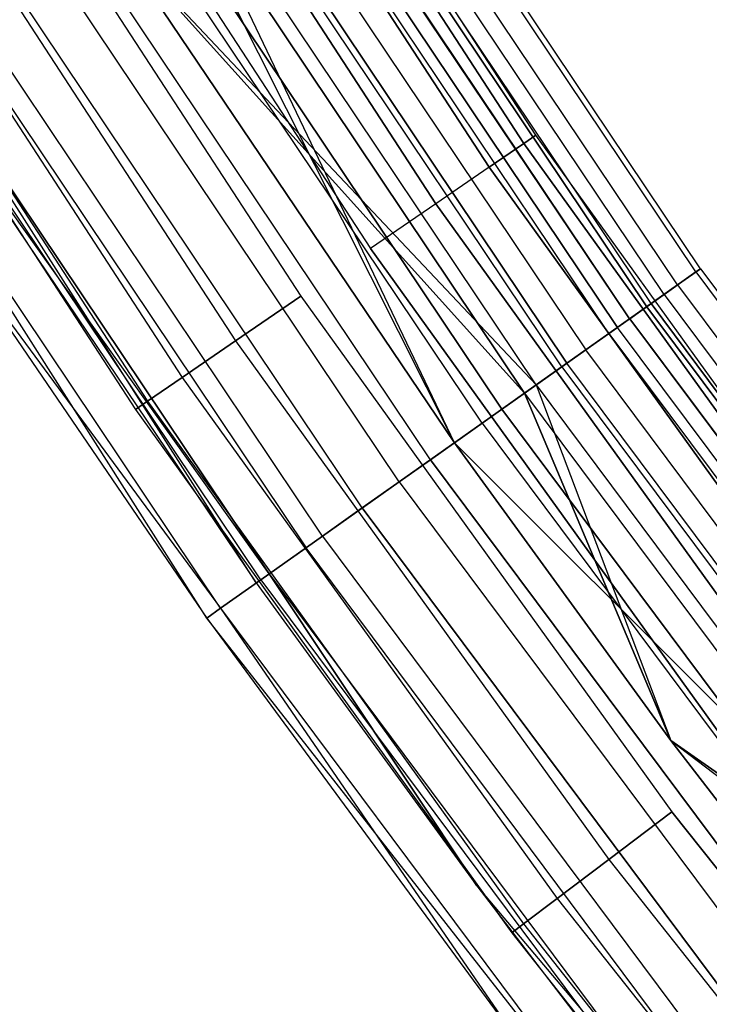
# Model space of a CAD drawing. Extents: x -176 to 176, y -176 to 176.
# Tile 35 of 208: x -96 to -90, y -70 to -62. Entities that reach past the tile are written whole.
import ezdxf

# ---------------------------------------------------------------- set-up
doc = ezdxf.new("R2010")
doc.units = 0
doc.header["$LTSCALE"] = 25.4
doc.layers.get('0').update_dxf_attribs({"linetype": 'CONTINUOUS'})

# ---------------------------------------------------------------- blocks, each defined once
blk = doc.blocks.new('BIURKOWA_B_STL')
at = {"color": 0}
for p, q in [((-94.4766, -58.4975, 198.816), (-91.6742, -62.7983, 198.816)), ((-91.6742, -62.7983, 200.184), (-94.4766, -58.4975, 200.184)), ((-91.6742, -62.7983, 200.184), (-94.4766, -58.4975, 200.184)), ((-94.4766, -58.4975, 198.816), (-91.6742, -62.7983, 198.816)), ((-94.4766, -58.4975, 1.816), (-91.6742, -62.7983, 1.816)), ((-91.6742, -62.7983, 3.184), (-94.4766, -58.4975, 3.184)), ((-91.6742, -62.7983, 3.184), (-94.4766, -58.4975, 3.184)), ((-94.4766, -58.4975, 1.816), (-91.6742, -62.7983, 1.816)), ((-91.5747, -62.7301, 199.5), (-94.3741, -58.434, 199.5)), ((-91.5747, -62.7301, 199.5), (-94.3741, -58.434, 199.5)), ((-91.5747, -62.7301, 2.5), (-94.3741, -58.434, 2.5)), ((-91.5747, -62.7301, 2.5), (-94.3741, -58.434, 2.5)), ((-94.7719, -58.6803, 198.2144), (-91.9607, -62.9946, 198.2144)), ((-94.7719, -58.6803, 198.2144), (-91.9607, -62.9946, 198.2144)), ((-91.9607, -62.9946, 200.7856), (-94.7719, -58.6803, 200.7856)), ((-91.9607, -62.9946, 200.7856), (-94.7719, -58.6803, 200.7856)), ((-94.7719, -58.6803, 1.2144), (-91.9607, -62.9946, 1.2144)), ((-94.7719, -58.6803, 1.2144), (-91.9607, -62.9946, 1.2144)), ((-91.9607, -62.9946, 3.7856), (-94.7719, -58.6803, 3.7856)), ((-91.9607, -62.9946, 3.7856), (-94.7719, -58.6803, 3.7856)), ((-92.3997, -63.2953, 201.2321), (-95.2243, -58.9604, 201.2321)), ((-95.2243, -58.9604, 197.7679), (-92.3997, -63.2953, 197.7679)), ((-95.2243, -58.9604, 197.7679), (-92.3997, -63.2953, 197.7679)), ((-92.3997, -63.2953, 201.2321), (-95.2243, -58.9604, 201.2321)), ((-92.3997, -63.2953, 4.2321), (-95.2243, -58.9604, 4.2321)), ((-95.2243, -58.9604, 0.7679), (-92.3997, -63.2953, 0.7679)), ((-95.2243, -58.9604, 0.7679), (-92.3997, -63.2953, 0.7679)), ((-92.3997, -63.2953, 4.2321), (-95.2243, -58.9604, 4.2321)), ((-90.2183, -63.8309, 199.7799), (-93.3115, -59.2173, 199.7799)), ((-90.2183, -63.8309, 199.7799), (-93.3115, -59.2173, 199.7799)), ((-90.2183, -63.8309, 2.2201), (-93.3115, -59.2173, 2.2201)), ((-90.2183, -63.8309, 2.2201), (-93.3115, -59.2173, 2.2201)), ((-95.7793, -59.304, 201.4696), (-92.9382, -63.6641, 201.4696)), ((-95.7793, -59.304, 197.5304), (-92.9382, -63.6641, 197.5304)), ((-95.7793, -59.304, 197.5304), (-92.9382, -63.6641, 197.5304)), ((-95.7793, -59.304, 201.4696), (-92.9382, -63.6641, 201.4696)), ((-95.7793, -59.304, 4.4696), (-92.9382, -63.6641, 4.4696)), ((-95.7793, -59.304, 0.5304), (-92.9382, -63.6641, 0.5304)), ((-95.7793, -59.304, 0.5304), (-92.9382, -63.6641, 0.5304)), ((-95.7793, -59.304, 4.4696), (-92.9382, -63.6641, 4.4696)), ((-90.2567, -63.858, 198.9437), (-93.3512, -59.2424, 198.9437)), ((-90.2567, -63.858, 198.9437), (-93.3512, -59.2424, 198.9437)), ((-90.2567, -63.858, 3.0563), (-93.3512, -59.2424, 3.0563)), ((-90.2567, -63.858, 3.0563), (-93.3512, -59.2424, 3.0563)), ((-90.4076, -63.9648, 200.5847), (-93.5073, -59.3415, 200.5847)), ((-90.4076, -63.9648, 200.5847), (-93.5073, -59.3415, 200.5847)), ((-90.4076, -63.9648, 1.4153), (-93.5073, -59.3415, 1.4153)), ((-90.4076, -63.9648, 1.4153), (-93.5073, -59.3415, 1.4153)), ((-90.5183, -64.0431, 198.1699), (-93.6218, -59.4142, 198.1699)), ((-90.5183, -64.0431, 198.1699), (-93.6218, -59.4142, 198.1699)), ((-90.5183, -64.0431, 3.8301), (-93.6218, -59.4142, 3.8301)), ((-90.5183, -64.0431, 3.8301), (-93.6218, -59.4142, 3.8301)), ((-93.7695, -59.5079, 2.0214), (-90.6611, -64.1441, 2.0214)), ((-93.7695, -59.5079, 2.0214), (-90.6611, -64.1441, 2.0214)), ((-90.6611, -64.1441, 199.9786), (-93.7695, -59.5079, 199.9786)), ((-90.6611, -64.1441, 199.9786), (-93.7695, -59.5079, 199.9786)), ((-90.6256, -64.119, 2.7411), (-93.7327, -59.4846, 2.7411)), ((-90.6256, -64.119, 2.7411), (-93.7327, -59.4846, 2.7411)), ((-90.6256, -64.119, 199.2589), (-93.7327, -59.4846, 199.2589)), ((-90.6256, -64.119, 199.2589), (-93.7327, -59.4846, 199.2589)), ((-90.8032, -64.2447, 201.2678), (-93.9165, -59.6012, 201.2678)), ((-90.8032, -64.2447, 201.2678), (-93.9165, -59.6012, 201.2678)), ((-90.8032, -64.2447, 0.7322), (-93.9165, -59.6012, 0.7322)), ((-90.8032, -64.2447, 0.7322), (-93.9165, -59.6012, 0.7322)), ((-90.8007, -64.2429, 3.4294), (-93.9138, -59.5995, 3.4294)), ((-90.8007, -64.2429, 3.4294), (-93.9138, -59.5995, 3.4294)), ((-90.8007, -64.2429, 198.5706), (-93.9138, -59.5995, 198.5706)), ((-90.8007, -64.2429, 198.5706), (-93.9138, -59.5995, 198.5706)), ((-96.3698, -59.6697, 201.4696), (-93.5112, -64.0567, 201.4696)), ((-96.3698, -59.6697, 197.5304), (-93.5112, -64.0567, 197.5304)), ((-96.3698, -59.6697, 197.5304), (-93.5112, -64.0567, 197.5304)), ((-96.3698, -59.6697, 201.4696), (-93.5112, -64.0567, 201.4696)), ((-96.3698, -59.6697, 4.4696), (-93.5112, -64.0567, 4.4696)), ((-96.3698, -59.6697, 0.5304), (-93.5112, -64.0567, 0.5304)), ((-96.3698, -59.6697, 0.5304), (-93.5112, -64.0567, 0.5304)), ((-96.3698, -59.6697, 4.4696), (-93.5112, -64.0567, 4.4696)), ((-90.9739, -64.3654, 197.5454), (-94.093, -59.7132, 197.5454)), ((-90.9739, -64.3654, 197.5454), (-94.093, -59.7132, 197.5454)), ((-90.9739, -64.3654, 4.4546), (-94.093, -59.7132, 4.4546)), ((-90.9739, -64.3654, 4.4546), (-94.093, -59.7132, 4.4546)), ((-94.0193, -59.6665, 1.3639), (-90.9027, -64.315, 1.3639)), ((-94.0193, -59.6665, 1.3639), (-90.9027, -64.315, 1.3639)), ((-90.9027, -64.315, 200.6361), (-94.0193, -59.6665, 200.6361)), ((-90.9027, -64.315, 200.6361), (-94.0193, -59.6665, 200.6361)), ((-94.2893, -59.8378, 3.997), (-91.1637, -64.4997, 3.997)), ((-94.2893, -59.8378, 3.997), (-91.1637, -64.4997, 3.997)), ((-94.2893, -59.8378, 198.003), (-91.1637, -64.4997, 198.003)), ((-94.2893, -59.8378, 198.003), (-91.1637, -64.4997, 198.003)), ((-91.3189, -64.6095, 0.854), (-94.4498, -59.9397, 0.854)), ((-91.3189, -64.6095, 0.854), (-94.4498, -59.9397, 0.854)), ((-94.4498, -59.9397, 201.146), (-91.3189, -64.6095, 201.146)), ((-94.4498, -59.9397, 201.146), (-91.3189, -64.6095, 201.146)), ((-96.9248, -60.0133, 201.2321), (-94.0497, -64.4256, 201.2321)), ((-96.9248, -60.0133, 201.2321), (-94.0497, -64.4256, 201.2321)), ((-96.9248, -60.0133, 197.7679), (-94.0497, -64.4256, 197.7679)), ((-96.9248, -60.0133, 197.7679), (-94.0497, -64.4256, 197.7679)), ((-96.9248, -60.0133, 4.2321), (-94.0497, -64.4256, 4.2321)), ((-96.9248, -60.0133, 4.2321), (-94.0497, -64.4256, 4.2321)), ((-96.9248, -60.0133, 0.7679), (-94.0497, -64.4256, 0.7679)), ((-96.9248, -60.0133, 0.7679), (-94.0497, -64.4256, 0.7679)), ((-91.3608, -64.6392, 201.7524), (-94.4932, -59.9672, 201.7524)), ((-91.3608, -64.6392, 201.7524), (-94.4932, -59.9672, 201.7524)), ((-91.3608, -64.6392, 0.2476), (-94.4932, -59.9672, 0.2476)), ((-91.3608, -64.6392, 0.2476), (-94.4932, -59.9672, 0.2476)), ((-91.5723, -64.7888, 197.1403), (-94.7119, -60.106, 197.1403)), ((-92.2463, -65.2657, 197), (-94.7119, -60.106, 197.1403)), ((-91.5723, -64.7888, 197.1403), (-94.7119, -60.106, 197.1403)), ((-92.2463, -65.2657, 197), (-94.7119, -60.106, 197.1403)), ((-91.5723, -64.7888, 4.8597), (-94.7119, -60.106, 4.8597)), ((-91.5723, -64.7888, 4.8597), (-94.7119, -60.106, 4.8597)), ((-92.2463, -65.2657, 4.5), (-94.8102, -60.1684, 4.37)), ((-94.8102, -60.1684, 4.37), (-91.6674, -64.8561, 4.37)), ((-94.8102, -60.1684, 4.37), (-91.6674, -64.8561, 4.37)), ((-92.2463, -65.2657, 4.5), (-94.8102, -60.1684, 4.37)), ((-91.6674, -64.8561, 197.63), (-94.8102, -60.1684, 197.63)), ((-91.6674, -64.8561, 197.63), (-94.8102, -60.1684, 197.63)), ((-97.3771, -60.2934, 200.7856), (-94.4887, -64.7263, 200.7856)), ((-97.3771, -60.2934, 200.7856), (-94.4887, -64.7263, 200.7856)), ((-97.3771, -60.2934, 198.2144), (-94.4887, -64.7263, 198.2144)), ((-97.3771, -60.2934, 198.2144), (-94.4887, -64.7263, 198.2144)), ((-97.3771, -60.2934, 3.7856), (-94.4887, -64.7263, 3.7856)), ((-97.3771, -60.2934, 3.7856), (-94.4887, -64.7263, 3.7856)), ((-97.3771, -60.2934, 1.2144), (-94.4887, -64.7263, 1.2144)), ((-97.3771, -60.2934, 1.2144), (-94.4887, -64.7263, 1.2144)), ((-91.8556, -64.9893, 0.5581), (-95.0049, -60.292, 0.5581)), ((-91.8556, -64.9893, 0.5581), (-95.0049, -60.292, 0.5581)), ((-95.0049, -60.292, 201.4419), (-91.8556, -64.9893, 201.4419)), ((-95.0049, -60.292, 201.4419), (-91.8556, -64.9893, 201.4419)), ((-92.0178, -65.104, 201.9843), (-95.1727, -60.3984, 201.9843)), ((-92.0178, -65.104, 201.9843), (-95.1727, -60.3984, 201.9843)), ((-92.0178, -65.104, 0.0157), (-95.1727, -60.3984, 0.0157)), ((-92.0178, -65.104, 0.0157), (-95.1727, -60.3984, 0.0157)), ((-97.6724, -60.4762, 200.184), (-94.7752, -64.9225, 200.184)), ((-97.6724, -60.4762, 200.184), (-94.7752, -64.9225, 200.184)), ((-97.6724, -60.4762, 198.816), (-94.7752, -64.9225, 198.816)), ((-97.6724, -60.4762, 198.816), (-94.7752, -64.9225, 198.816)), ((-97.6724, -60.4762, 3.184), (-94.7752, -64.9225, 3.184)), ((-97.6724, -60.4762, 3.184), (-94.7752, -64.9225, 3.184)), ((-97.6724, -60.4762, 1.816), (-94.7752, -64.9225, 1.816)), ((-97.6724, -60.4762, 1.816), (-94.7752, -64.9225, 1.816)), ((-97.775, -60.5397, 199.5), (-94.8747, -64.9907, 199.5)), ((-97.775, -60.5397, 199.5), (-94.8747, -64.9907, 199.5)), ((-97.775, -60.5397, 2.5), (-94.8747, -64.9907, 2.5)), ((-97.775, -60.5397, 2.5), (-94.8747, -64.9907, 2.5)), ((-92.4431, -65.405, 0.5146), (-95.6126, -60.6776, 0.5146)), ((-92.4431, -65.405, 0.5146), (-95.6126, -60.6776, 0.5146)), ((-92.4431, -65.405, 201.4854), (-95.6126, -60.6776, 201.4854)), ((-92.4431, -65.405, 201.4854), (-95.6126, -60.6776, 201.4854)), ((-92.7005, -65.587, 201.9373), (-95.8788, -60.8465, 201.9373)), ((-92.7005, -65.587, 201.9373), (-95.8788, -60.8465, 201.9373)), ((-92.7005, -65.587, 0.0627), (-95.8788, -60.8465, 0.0627)), ((-92.7005, -65.587, 0.0627), (-95.8788, -60.8465, 0.0627)), ((-93.0051, -65.8025, 0.7291), (-96.1938, -61.0465, 0.7291)), ((-93.0051, -65.8025, 0.7291), (-96.1938, -61.0465, 0.7291)), ((-93.0051, -65.8025, 201.2709), (-96.1938, -61.0465, 201.2709)), ((-93.0051, -65.8025, 201.2709), (-96.1938, -61.0465, 201.2709)), ((-92.2463, -65.2657, 197), (-95.0617, -61.0924, 197)), ((-95.0617, -61.0924, 5), (-91.5723, -64.7888, 4.8597)), ((-95.0617, -61.0924, 5), (-91.5723, -64.7888, 4.8597)), ((-95.0617, -61.0924, 5), (-92.2463, -65.2657, 5)), ((-95.0617, -61.0924, 4.5), (-92.2463, -65.2657, 4.5)), ((-95.0617, -61.0924, 5), (-92.2463, -65.2657, 5)), ((-95.0617, -61.0924, 4.5), (-92.2463, -65.2657, 4.5)), ((-95.0617, -61.0924, 197.5), (-92.2463, -65.2657, 197.5)), ((-91.6674, -64.8561, 197.63), (-95.0617, -61.0924, 197.5)), ((-91.6674, -64.8561, 197.63), (-95.0617, -61.0924, 197.5)), ((-92.2463, -65.2657, 197), (-95.0617, -61.0924, 197)), ((-95.0617, -61.0924, 197.5), (-92.2463, -65.2657, 197.5)), ((-93.3321, -66.0339, 201.6168), (-96.5321, -61.2611, 201.6168)), ((-93.3321, -66.0339, 201.6168), (-96.5321, -61.2611, 201.6168)), ((-93.3321, -66.0339, 0.3832), (-96.5321, -61.2611, 0.3832)), ((-93.3321, -66.0339, 0.3832), (-96.5321, -61.2611, 0.3832)), ((-96.673, -61.3506, 1.1738), (-93.4684, -66.1304, 1.1738)), ((-96.673, -61.3506, 1.1738), (-93.4684, -66.1304, 1.1738)), ((-96.673, -61.3506, 200.8262), (-93.4684, -66.1304, 200.8262)), ((-96.673, -61.3506, 200.8262), (-93.4684, -66.1304, 200.8262)), ((-93.7729, -66.3458, 1.7908), (-96.988, -61.5504, 1.7908)), ((-93.7729, -66.3458, 1.7908), (-96.988, -61.5504, 1.7908)), ((-93.879, -66.4209, 199.5), (-96.988, -61.5504, 200.2092)), ((-96.988, -61.5504, 200.2092), (-93.7729, -66.3458, 200.2092)), ((-96.988, -61.5504, 200.2092), (-93.7729, -66.3458, 200.2092)), ((-93.879, -66.4209, 199.5), (-96.988, -61.5504, 200.2092)), ((-93.8419, -66.3946, 201.0587), (-97.0594, -61.5957, 201.0587)), ((-93.8419, -66.3946, 201.0587), (-97.0594, -61.5957, 201.0587)), ((-93.8419, -66.3946, 0.9413), (-97.0594, -61.5957, 0.9413)), ((-93.8419, -66.3946, 0.9413), (-97.0594, -61.5957, 0.9413)), ((-94.1727, -66.6286, 200.3257), (-97.4014, -61.8128, 200.3257)), ((-94.1727, -66.6286, 200.3257), (-97.4014, -61.8128, 200.3257)), ((-94.1727, -66.6286, 1.6743), (-97.4014, -61.8128, 1.6743)), ((-94.2872, -66.7096, 2.5), (-97.4014, -61.8128, 1.6743)), ((-94.1727, -66.6286, 1.6743), (-97.4014, -61.8128, 1.6743)), ((-94.2872, -66.7096, 2.5), (-97.4014, -61.8128, 1.6743)), ((-96.7442, -62.1737, 2.5), (-93.879, -66.4209, 2.5)), ((-93.7729, -66.3458, 1.7908), (-96.7442, -62.1737, 2.5)), ((-93.7729, -66.3458, 1.7908), (-96.7442, -62.1737, 2.5)), ((-96.7442, -62.1737, 2.5), (-93.879, -66.4209, 2.5)), ((-96.7442, -62.1737, 199.5), (-93.879, -66.4209, 199.5)), ((-96.7442, -62.1737, 199.5), (-93.879, -66.4209, 199.5)), ((-91.5747, -62.7301, 199.5), (-91.6742, -62.7983, 200.184)), ((-91.5747, -62.7301, 199.5), (-91.6742, -62.7983, 200.184)), ((-91.6742, -62.7983, 198.816), (-91.5747, -62.7301, 199.5)), ((-91.6742, -62.7983, 198.816), (-91.5747, -62.7301, 199.5)), ((-91.5747, -62.7301, 2.5), (-91.6742, -62.7983, 3.184)), ((-91.5747, -62.7301, 2.5), (-91.6742, -62.7983, 3.184)), ((-91.6742, -62.7983, 1.816), (-91.5747, -62.7301, 2.5)), ((-91.6742, -62.7983, 1.816), (-91.5747, -62.7301, 2.5)), ((-88.5799, -66.8924, 199.5), (-91.5747, -62.7301, 199.5)), ((-88.5799, -66.8924, 199.5), (-91.5747, -62.7301, 199.5)), ((-88.5799, -66.8924, 2.5), (-91.5747, -62.7301, 2.5)), ((-88.5799, -66.8924, 2.5), (-91.5747, -62.7301, 2.5)), ((-91.9607, -62.9946, 198.2144), (-91.6742, -62.7983, 198.816)), ((-91.9607, -62.9946, 198.2144), (-91.6742, -62.7983, 198.816)), ((-91.6742, -62.7983, 200.184), (-91.9607, -62.9946, 200.7856)), ((-91.6742, -62.7983, 200.184), (-91.9607, -62.9946, 200.7856)), ((-91.9607, -62.9946, 1.2144), (-91.6742, -62.7983, 1.816)), ((-91.9607, -62.9946, 1.2144), (-91.6742, -62.7983, 1.816)), ((-91.6742, -62.7983, 3.184), (-91.9607, -62.9946, 3.7856)), ((-91.6742, -62.7983, 3.184), (-91.9607, -62.9946, 3.7856)), ((-91.6742, -62.7983, 198.816), (-88.6762, -66.9651, 198.816)), ((-88.6762, -66.9651, 200.184), (-91.6742, -62.7983, 200.184)), ((-88.6762, -66.9651, 200.184), (-91.6742, -62.7983, 200.184)), ((-91.6742, -62.7983, 198.816), (-88.6762, -66.9651, 198.816)), ((-91.6742, -62.7983, 1.816), (-88.6762, -66.9651, 1.816)), ((-88.6762, -66.9651, 3.184), (-91.6742, -62.7983, 3.184)), ((-88.6762, -66.9651, 3.184), (-91.6742, -62.7983, 3.184)), ((-91.6742, -62.7983, 1.816), (-88.6762, -66.9651, 1.816)), ((-91.9607, -62.9946, 198.2144), (-92.3997, -63.2953, 197.7679)), ((-91.9607, -62.9946, 198.2144), (-92.3997, -63.2953, 197.7679)), ((-91.9607, -62.9946, 200.7856), (-92.3997, -63.2953, 201.2321)), ((-91.9607, -62.9946, 200.7856), (-92.3997, -63.2953, 201.2321)), ((-91.9607, -62.9946, 1.2144), (-92.3997, -63.2953, 0.7679)), ((-91.9607, -62.9946, 1.2144), (-92.3997, -63.2953, 0.7679)), ((-91.9607, -62.9946, 3.7856), (-92.3997, -63.2953, 4.2321)), ((-91.9607, -62.9946, 3.7856), (-92.3997, -63.2953, 4.2321)), ((-91.9607, -62.9946, 198.2144), (-88.9533, -67.1744, 198.2144)), ((-91.9607, -62.9946, 198.2144), (-88.9533, -67.1744, 198.2144)), ((-88.9533, -67.1744, 200.7856), (-91.9607, -62.9946, 200.7856)), ((-88.9533, -67.1744, 200.7856), (-91.9607, -62.9946, 200.7856)), ((-91.9607, -62.9946, 1.2144), (-88.9533, -67.1744, 1.2144)), ((-91.9607, -62.9946, 1.2144), (-88.9533, -67.1744, 1.2144)), ((-88.9533, -67.1744, 3.7856), (-91.9607, -62.9946, 3.7856)), ((-88.9533, -67.1744, 3.7856), (-91.9607, -62.9946, 3.7856)), ((-92.3997, -63.2953, 201.2321), (-92.9382, -63.6641, 201.4696)), ((-92.3997, -63.2953, 197.7679), (-92.9382, -63.6641, 197.5304)), ((-92.3997, -63.2953, 197.7679), (-92.9382, -63.6641, 197.5304)), ((-92.3997, -63.2953, 201.2321), (-92.9382, -63.6641, 201.4696)), ((-92.3997, -63.2953, 4.2321), (-92.9382, -63.6641, 4.4696)), ((-92.3997, -63.2953, 0.7679), (-92.9382, -63.6641, 0.5304)), ((-92.3997, -63.2953, 0.7679), (-92.9382, -63.6641, 0.5304)), ((-92.3997, -63.2953, 4.2321), (-92.9382, -63.6641, 4.4696)), ((-92.3997, -63.2953, 197.7679), (-89.3779, -67.4951, 197.7679)), ((-92.3997, -63.2953, 197.7679), (-89.3779, -67.4951, 197.7679)), ((-89.3779, -67.4951, 201.2321), (-92.3997, -63.2953, 201.2321)), ((-89.3779, -67.4951, 201.2321), (-92.3997, -63.2953, 201.2321)), ((-92.3997, -63.2953, 0.7679), (-89.3779, -67.4951, 0.7679)), ((-92.3997, -63.2953, 0.7679), (-89.3779, -67.4951, 0.7679)), ((-89.3779, -67.4951, 4.2321), (-92.3997, -63.2953, 4.2321)), ((-89.3779, -67.4951, 4.2321), (-92.3997, -63.2953, 4.2321)), ((-96.4573, -63.5314, 199.5), (-94.1727, -66.6286, 200.3257)), ((-96.4573, -63.5314, 199.5), (-94.1727, -66.6286, 200.3257)), ((-96.4573, -63.5314, 199.5), (-94.2872, -66.7096, 199.5)), ((-96.4573, -63.5314, 199.5), (-94.2872, -66.7096, 199.5)), ((-96.4573, -63.5314, 2.5), (-94.2872, -66.7096, 2.5)), ((-96.4573, -63.5314, 2.5), (-94.2872, -66.7096, 2.5)), ((-92.9382, -63.6641, 197.5304), (-89.8988, -67.8884, 197.5304)), ((-92.9382, -63.6641, 197.5304), (-89.8988, -67.8884, 197.5304)), ((-89.8988, -67.8884, 201.4696), (-92.9382, -63.6641, 201.4696)), ((-89.8988, -67.8884, 201.4696), (-92.9382, -63.6641, 201.4696)), ((-92.9382, -63.6641, 0.5304), (-89.8988, -67.8884, 0.5304)), ((-92.9382, -63.6641, 0.5304), (-89.8988, -67.8884, 0.5304)), ((-89.8988, -67.8884, 4.4696), (-92.9382, -63.6641, 4.4696)), ((-89.8988, -67.8884, 4.4696), (-92.9382, -63.6641, 4.4696)), ((-90.4076, -63.9648, 200.5847), (-90.2183, -63.8309, 199.7799)), ((-90.4076, -63.9648, 200.5847), (-90.2183, -63.8309, 199.7799)), ((-90.2183, -63.8309, 2.2201), (-90.4076, -63.9648, 1.4153)), ((-90.2183, -63.8309, 2.2201), (-90.4076, -63.9648, 1.4153)), ((-90.2183, -63.8309, 199.7799), (-90.2567, -63.858, 198.9437)), ((-90.2183, -63.8309, 199.7799), (-90.2567, -63.858, 198.9437)), ((-90.2567, -63.858, 3.0563), (-90.2183, -63.8309, 2.2201)), ((-90.2567, -63.858, 3.0563), (-90.2183, -63.8309, 2.2201)), ((-90.2183, -63.8309, 199.7799), (-86.8972, -68.2832, 199.7799)), ((-90.2183, -63.8309, 199.7799), (-86.8972, -68.2832, 199.7799)), ((-90.2183, -63.8309, 2.2201), (-86.8972, -68.2832, 2.2201)), ((-90.2183, -63.8309, 2.2201), (-86.8972, -68.2832, 2.2201)), ((-90.2567, -63.858, 198.9437), (-90.5183, -64.0431, 198.1699)), ((-90.2567, -63.858, 198.9437), (-90.5183, -64.0431, 198.1699)), ((-90.5183, -64.0431, 3.8301), (-90.2567, -63.858, 3.0563)), ((-90.5183, -64.0431, 3.8301), (-90.2567, -63.858, 3.0563)), ((-90.2567, -63.858, 198.9437), (-86.9342, -68.3122, 198.9437)), ((-90.2567, -63.858, 198.9437), (-86.9342, -68.3122, 198.9437)), ((-90.2567, -63.858, 3.0563), (-86.9342, -68.3122, 3.0563)), ((-90.2567, -63.858, 3.0563), (-86.9342, -68.3122, 3.0563)), ((-90.8032, -64.2447, 201.2678), (-90.4076, -63.9648, 200.5847)), ((-90.8032, -64.2447, 201.2678), (-90.4076, -63.9648, 200.5847)), ((-90.4076, -63.9648, 1.4153), (-90.8032, -64.2447, 0.7322)), ((-90.4076, -63.9648, 1.4153), (-90.8032, -64.2447, 0.7322)), ((-90.4076, -63.9648, 200.5847), (-87.0795, -68.4265, 200.5847)), ((-90.4076, -63.9648, 200.5847), (-87.0795, -68.4265, 200.5847)), ((-90.4076, -63.9648, 1.4153), (-87.0795, -68.4265, 1.4153)), ((-90.4076, -63.9648, 1.4153), (-87.0795, -68.4265, 1.4153)), ((-94.0497, -64.4256, 201.2321), (-93.5112, -64.0567, 201.4696)), ((-94.0497, -64.4256, 201.2321), (-93.5112, -64.0567, 201.4696)), ((-93.5112, -64.0567, 197.5304), (-94.0497, -64.4256, 197.7679)), ((-93.5112, -64.0567, 197.5304), (-94.0497, -64.4256, 197.7679)), ((-94.0497, -64.4256, 4.2321), (-93.5112, -64.0567, 4.4696)), ((-94.0497, -64.4256, 4.2321), (-93.5112, -64.0567, 4.4696)), ((-93.5112, -64.0567, 0.5304), (-94.0497, -64.4256, 0.7679)), ((-93.5112, -64.0567, 0.5304), (-94.0497, -64.4256, 0.7679)), ((-93.5112, -64.0567, 201.4696), (-90.4531, -68.307, 201.4696)), ((-93.5112, -64.0567, 197.5304), (-90.4531, -68.307, 197.5304)), ((-93.5112, -64.0567, 197.5304), (-90.4531, -68.307, 197.5304)), ((-93.5112, -64.0567, 201.4696), (-90.4531, -68.307, 201.4696)), ((-93.5112, -64.0567, 4.4696), (-90.4531, -68.307, 4.4696)), ((-93.5112, -64.0567, 0.5304), (-90.4531, -68.307, 0.5304)), ((-93.5112, -64.0567, 0.5304), (-90.4531, -68.307, 0.5304)), ((-93.5112, -64.0567, 4.4696), (-90.4531, -68.307, 4.4696)), ((-90.5183, -64.0431, 198.1699), (-90.9739, -64.3654, 197.5454)), ((-90.5183, -64.0431, 198.1699), (-90.9739, -64.3654, 197.5454)), ((-90.9739, -64.3654, 4.4546), (-90.5183, -64.0431, 3.8301)), ((-90.9739, -64.3654, 4.4546), (-90.5183, -64.0431, 3.8301)), ((-90.5183, -64.0431, 198.1699), (-87.1862, -68.5102, 198.1699)), ((-90.5183, -64.0431, 198.1699), (-87.1862, -68.5102, 198.1699)), ((-90.5183, -64.0431, 3.8301), (-87.1862, -68.5102, 3.8301)), ((-90.5183, -64.0431, 3.8301), (-87.1862, -68.5102, 3.8301)), ((-90.6611, -64.1441, 2.0214), (-90.9027, -64.315, 1.3639)), ((-90.6611, -64.1441, 2.0214), (-90.9027, -64.315, 1.3639)), ((-90.6611, -64.1441, 199.9786), (-90.9027, -64.315, 200.6361)), ((-90.6611, -64.1441, 199.9786), (-90.9027, -64.315, 200.6361)), ((-90.6256, -64.119, 2.7411), (-90.8007, -64.2429, 3.4294)), ((-90.6256, -64.119, 2.7411), (-90.8007, -64.2429, 3.4294)), ((-90.8007, -64.2429, 198.5706), (-90.6256, -64.119, 199.2589)), ((-90.8007, -64.2429, 198.5706), (-90.6256, -64.119, 199.2589)), ((-90.6256, -64.119, 2.7411), (-90.6611, -64.1441, 2.0214)), ((-90.6256, -64.119, 2.7411), (-90.6611, -64.1441, 2.0214)), ((-90.6256, -64.119, 199.2589), (-90.6611, -64.1441, 199.9786)), ((-90.6256, -64.119, 199.2589), (-90.6611, -64.1441, 199.9786)), ((-90.6611, -64.1441, 2.0214), (-87.3237, -68.6183, 2.0214)), ((-90.6611, -64.1441, 2.0214), (-87.3237, -68.6183, 2.0214)), ((-87.3237, -68.6183, 199.9786), (-90.6611, -64.1441, 199.9786)), ((-87.3237, -68.6183, 199.9786), (-90.6611, -64.1441, 199.9786)), ((-90.6256, -64.119, 2.7411), (-87.2895, -68.5914, 2.7411)), ((-90.6256, -64.119, 2.7411), (-87.2895, -68.5914, 2.7411)), ((-87.2895, -68.5914, 199.2589), (-90.6256, -64.119, 199.2589)), ((-87.2895, -68.5914, 199.2589), (-90.6256, -64.119, 199.2589)), ((-91.3608, -64.6392, 201.7524), (-90.8032, -64.2447, 201.2678)), ((-91.3608, -64.6392, 201.7524), (-90.8032, -64.2447, 201.2678)), ((-90.8032, -64.2447, 0.7322), (-91.3608, -64.6392, 0.2476)), ((-90.8032, -64.2447, 0.7322), (-91.3608, -64.6392, 0.2476)), ((-90.8007, -64.2429, 3.4294), (-91.1637, -64.4997, 3.997)), ((-90.8007, -64.2429, 3.4294), (-91.1637, -64.4997, 3.997)), ((-90.8007, -64.2429, 198.5706), (-91.1637, -64.4997, 198.003)), ((-90.8007, -64.2429, 198.5706), (-91.1637, -64.4997, 198.003)), ((-90.8032, -64.2447, 201.2678), (-87.4606, -68.7259, 201.2678)), ((-90.8032, -64.2447, 201.2678), (-87.4606, -68.7259, 201.2678)), ((-90.8032, -64.2447, 0.7322), (-87.4606, -68.7259, 0.7322)), ((-90.8032, -64.2447, 0.7322), (-87.4606, -68.7259, 0.7322)), ((-87.4581, -68.724, 3.4294), (-90.8007, -64.2429, 3.4294)), ((-87.4581, -68.724, 3.4294), (-90.8007, -64.2429, 3.4294)), ((-90.8007, -64.2429, 198.5706), (-87.4581, -68.724, 198.5706)), ((-90.8007, -64.2429, 198.5706), (-87.4581, -68.724, 198.5706)), ((-91.3189, -64.6095, 0.854), (-90.9027, -64.315, 1.3639)), ((-91.3189, -64.6095, 0.854), (-90.9027, -64.315, 1.3639)), ((-90.9027, -64.315, 200.6361), (-91.3189, -64.6095, 201.146)), ((-90.9027, -64.315, 200.6361), (-91.3189, -64.6095, 201.146)), ((-87.5564, -68.8012, 1.3639), (-90.9027, -64.315, 1.3639)), ((-87.5564, -68.8012, 1.3639), (-90.9027, -64.315, 1.3639)), ((-87.5564, -68.8012, 200.6361), (-90.9027, -64.315, 200.6361)), ((-87.5564, -68.8012, 200.6361), (-90.9027, -64.315, 200.6361)), ((-90.9739, -64.3654, 197.5454), (-91.5723, -64.7888, 197.1403)), ((-90.9739, -64.3654, 197.5454), (-91.5723, -64.7888, 197.1403)), ((-91.5723, -64.7888, 4.8597), (-90.9739, -64.3654, 4.4546)), ((-91.5723, -64.7888, 4.8597), (-90.9739, -64.3654, 4.4546)), ((-90.9739, -64.3654, 197.5454), (-87.625, -68.8551, 197.5454)), ((-90.9739, -64.3654, 197.5454), (-87.625, -68.8551, 197.5454)), ((-90.9739, -64.3654, 4.4546), (-87.625, -68.8551, 4.4546)), ((-90.9739, -64.3654, 4.4546), (-87.625, -68.8551, 4.4546)), ((-94.4887, -64.7263, 200.7856), (-94.0497, -64.4256, 201.2321)), ((-94.4887, -64.7263, 200.7856), (-94.0497, -64.4256, 201.2321)), ((-94.0497, -64.4256, 197.7679), (-94.4887, -64.7263, 198.2144)), ((-94.0497, -64.4256, 197.7679), (-94.4887, -64.7263, 198.2144)), ((-94.4887, -64.7263, 3.7856), (-94.0497, -64.4256, 4.2321)), ((-94.4887, -64.7263, 3.7856), (-94.0497, -64.4256, 4.2321)), ((-94.0497, -64.4256, 0.7679), (-94.4887, -64.7263, 1.2144)), ((-94.0497, -64.4256, 0.7679), (-94.4887, -64.7263, 1.2144)), ((-94.0497, -64.4256, 201.2321), (-90.974, -68.7003, 201.2321)), ((-94.0497, -64.4256, 201.2321), (-90.974, -68.7003, 201.2321)), ((-94.0497, -64.4256, 197.7679), (-90.974, -68.7003, 197.7679)), ((-94.0497, -64.4256, 197.7679), (-90.974, -68.7003, 197.7679)), ((-94.0497, -64.4256, 4.2321), (-90.974, -68.7003, 4.2321)), ((-94.0497, -64.4256, 4.2321), (-90.974, -68.7003, 4.2321)), ((-94.0497, -64.4256, 0.7679), (-90.974, -68.7003, 0.7679)), ((-94.0497, -64.4256, 0.7679), (-90.974, -68.7003, 0.7679)), ((-91.6674, -64.8561, 4.37), (-91.1637, -64.4997, 3.997)), ((-91.6674, -64.8561, 4.37), (-91.1637, -64.4997, 3.997)), ((-91.6674, -64.8561, 197.63), (-91.1637, -64.4997, 198.003)), ((-91.6674, -64.8561, 197.63), (-91.1637, -64.4997, 198.003)), ((-87.8078, -68.9987, 3.997), (-91.1637, -64.4997, 3.997)), ((-87.8078, -68.9987, 3.997), (-91.1637, -64.4997, 3.997)), ((-87.8078, -68.9987, 198.003), (-91.1637, -64.4997, 198.003)), ((-87.8078, -68.9987, 198.003), (-91.1637, -64.4997, 198.003)), ((-92.0178, -65.104, 201.9843), (-91.3608, -64.6392, 201.7524)), ((-92.0178, -65.104, 201.9843), (-91.3608, -64.6392, 201.7524)), ((-91.3608, -64.6392, 0.2476), (-92.0178, -65.104, 0.0157)), ((-91.3608, -64.6392, 0.2476), (-92.0178, -65.104, 0.0157)), ((-91.8556, -64.9893, 0.5581), (-91.3189, -64.6095, 0.854)), ((-91.8556, -64.9893, 0.5581), (-91.3189, -64.6095, 0.854)), ((-91.8556, -64.9893, 201.4419), (-91.3189, -64.6095, 201.146)), ((-91.8556, -64.9893, 201.4419), (-91.3189, -64.6095, 201.146)), ((-91.3608, -64.6392, 201.7524), (-87.9977, -69.1479, 201.7524)), ((-91.3608, -64.6392, 201.7524), (-87.9977, -69.1479, 201.7524)), ((-91.3608, -64.6392, 0.2476), (-87.9977, -69.1479, 0.2476)), ((-91.3608, -64.6392, 0.2476), (-87.9977, -69.1479, 0.2476)), ((-87.9573, -69.1162, 0.854), (-91.3189, -64.6095, 0.854)), ((-87.9573, -69.1162, 0.854), (-91.3189, -64.6095, 0.854)), ((-87.9573, -69.1162, 201.146), (-91.3189, -64.6095, 201.146)), ((-87.9573, -69.1162, 201.146), (-91.3189, -64.6095, 201.146)), ((-94.7752, -64.9225, 200.184), (-94.4887, -64.7263, 200.7856)), ((-94.7752, -64.9225, 200.184), (-94.4887, -64.7263, 200.7856)), ((-94.4887, -64.7263, 198.2144), (-94.7752, -64.9225, 198.816)), ((-94.4887, -64.7263, 198.2144), (-94.7752, -64.9225, 198.816)), ((-94.7752, -64.9225, 3.184), (-94.4887, -64.7263, 3.7856)), ((-94.7752, -64.9225, 3.184), (-94.4887, -64.7263, 3.7856)), ((-94.4887, -64.7263, 1.2144), (-94.7752, -64.9225, 1.816)), ((-94.4887, -64.7263, 1.2144), (-94.7752, -64.9225, 1.816)), ((-94.4887, -64.7263, 200.7856), (-91.3986, -69.021, 200.7856)), ((-94.4887, -64.7263, 200.7856), (-91.3986, -69.021, 200.7856)), ((-94.4887, -64.7263, 198.2144), (-91.3986, -69.021, 198.2144)), ((-94.4887, -64.7263, 198.2144), (-91.3986, -69.021, 198.2144)), ((-94.4887, -64.7263, 3.7856), (-91.3986, -69.021, 3.7856)), ((-94.4887, -64.7263, 3.7856), (-91.3986, -69.021, 3.7856)), ((-94.4887, -64.7263, 1.2144), (-91.3986, -69.021, 1.2144)), ((-94.4887, -64.7263, 1.2144), (-91.3986, -69.021, 1.2144)), ((-92.2463, -65.2657, 197), (-91.5723, -64.7888, 197.1403)), ((-92.2463, -65.2657, 197), (-91.5723, -64.7888, 197.1403)), ((-91.5723, -64.7888, 4.8597), (-92.2463, -65.2657, 5)), ((-91.5723, -64.7888, 4.8597), (-92.2463, -65.2657, 5)), ((-91.5723, -64.7888, 197.1403), (-90.4612, -67.7184, 197)), ((-91.5723, -64.7888, 197.1403), (-90.4612, -67.7184, 197)), ((-91.5723, -64.7888, 197.1403), (-88.2014, -69.308, 197.1403)), ((-91.5723, -64.7888, 197.1403), (-88.2014, -69.308, 197.1403)), ((-91.5723, -64.7888, 4.8597), (-88.2014, -69.308, 4.8597)), ((-91.5723, -64.7888, 4.8597), (-88.2014, -69.308, 4.8597)), ((-92.2463, -65.2657, 4.5), (-91.6674, -64.8561, 4.37)), ((-92.2463, -65.2657, 4.5), (-91.6674, -64.8561, 4.37)), ((-92.2463, -65.2657, 197.5), (-91.6674, -64.8561, 197.63)), ((-92.2463, -65.2657, 197.5), (-91.6674, -64.8561, 197.63)), ((-91.6674, -64.8561, 4.37), (-90.4612, -67.7184, 4.5)), ((-91.6674, -64.8561, 4.37), (-90.4612, -67.7184, 4.5)), ((-91.6674, -64.8561, 4.37), (-88.2929, -69.3799, 4.37)), ((-91.6674, -64.8561, 4.37), (-88.2929, -69.3799, 4.37)), ((-91.6674, -64.8561, 197.63), (-88.2929, -69.3799, 197.63)), ((-90.4612, -67.7184, 197.5), (-91.6674, -64.8561, 197.63)), ((-90.4612, -67.7184, 197.5), (-91.6674, -64.8561, 197.63)), ((-91.6674, -64.8561, 197.63), (-88.2929, -69.3799, 197.63)), ((-94.8747, -64.9907, 199.5), (-94.7752, -64.9225, 200.184)), ((-94.8747, -64.9907, 199.5), (-94.7752, -64.9225, 200.184)), ((-94.7752, -64.9225, 198.816), (-94.8747, -64.9907, 199.5)), ((-94.7752, -64.9225, 198.816), (-94.8747, -64.9907, 199.5)), ((-94.8747, -64.9907, 2.5), (-94.7752, -64.9225, 3.184)), ((-94.8747, -64.9907, 2.5), (-94.7752, -64.9225, 3.184)), ((-94.7752, -64.9225, 1.816), (-94.8747, -64.9907, 2.5)), ((-94.7752, -64.9225, 1.816), (-94.8747, -64.9907, 2.5)), ((-94.7752, -64.9225, 200.184), (-91.6757, -69.2303, 200.184)), ((-94.7752, -64.9225, 200.184), (-91.6757, -69.2303, 200.184)), ((-94.7752, -64.9225, 198.816), (-91.6757, -69.2303, 198.816)), ((-94.7752, -64.9225, 198.816), (-91.6757, -69.2303, 198.816)), ((-94.7752, -64.9225, 3.184), (-91.6757, -69.2303, 3.184)), ((-94.7752, -64.9225, 3.184), (-91.6757, -69.2303, 3.184)), ((-94.7752, -64.9225, 1.816), (-91.6757, -69.2303, 1.816)), ((-94.7752, -64.9225, 1.816), (-91.6757, -69.2303, 1.816)), ((-94.8747, -64.9907, 199.5), (-91.772, -69.303, 199.5)), ((-94.8747, -64.9907, 199.5), (-91.772, -69.303, 199.5)), ((-94.8747, -64.9907, 2.5), (-91.772, -69.303, 2.5)), ((-94.8747, -64.9907, 2.5), (-91.772, -69.303, 2.5)), ((-92.4431, -65.405, 0.5146), (-91.8556, -64.9893, 0.5581)), ((-92.4431, -65.405, 0.5146), (-91.8556, -64.9893, 0.5581)), ((-92.4431, -65.405, 201.4854), (-91.8556, -64.9893, 201.4419)), ((-92.4431, -65.405, 201.4854), (-91.8556, -64.9893, 201.4419)), ((-88.4743, -69.5224, 0.5581), (-91.8556, -64.9893, 0.5581)), ((-88.4743, -69.5224, 0.5581), (-91.8556, -64.9893, 0.5581)), ((-91.8556, -64.9893, 201.4419), (-88.4743, -69.5224, 201.4419)), ((-91.8556, -64.9893, 201.4419), (-88.4743, -69.5224, 201.4419)), ((-92.7005, -65.587, 201.9373), (-92.0178, -65.104, 201.9843)), ((-92.7005, -65.587, 201.9373), (-92.0178, -65.104, 201.9843)), ((-92.0178, -65.104, 0.0157), (-92.7005, -65.587, 0.0627)), ((-92.0178, -65.104, 0.0157), (-92.7005, -65.587, 0.0627)), ((-92.0178, -65.104, 201.9843), (-88.6305, -69.6452, 201.9843)), ((-92.0178, -65.104, 201.9843), (-88.6305, -69.6452, 201.9843)), ((-92.0178, -65.104, 0.0157), (-88.6305, -69.6452, 0.0157)), ((-92.0178, -65.104, 0.0157), (-88.6305, -69.6452, 0.0157)), ((-90.4612, -67.7184, 197), (-92.2463, -65.2657, 197)), ((-88.2014, -69.308, 4.8597), (-92.2463, -65.2657, 5)), ((-92.2463, -65.2657, 5), (-90.4612, -67.7184, 5)), ((-88.2014, -69.308, 4.8597), (-92.2463, -65.2657, 5)), ((-92.2463, -65.2657, 4.5), (-92.2463, -65.2657, 5)), ((-92.2463, -65.2657, 4.5), (-92.2463, -65.2657, 5)), ((-92.2463, -65.2657, 4.5), (-90.4612, -67.7184, 4.5)), ((-92.2463, -65.2657, 5), (-90.4612, -67.7184, 5)), ((-92.2463, -65.2657, 4.5), (-90.4612, -67.7184, 4.5)), ((-92.2463, -65.2657, 197.5), (-90.4612, -67.7184, 197.5)), ((-92.2463, -65.2657, 197), (-92.2463, -65.2657, 197.5)), ((-92.2463, -65.2657, 197), (-92.2463, -65.2657, 197.5)), ((-90.4612, -67.7184, 197), (-92.2463, -65.2657, 197)), ((-92.2463, -65.2657, 197.5), (-90.4612, -67.7184, 197.5)), ((-93.0051, -65.8025, 0.7291), (-92.4431, -65.405, 0.5146)), ((-93.0051, -65.8025, 0.7291), (-92.4431, -65.405, 0.5146)), ((-92.4431, -65.405, 201.4854), (-93.0051, -65.8025, 201.2709)), ((-92.4431, -65.405, 201.4854), (-93.0051, -65.8025, 201.2709)), ((-89.0401, -69.9671, 0.5146), (-92.4431, -65.405, 0.5146)), ((-89.0401, -69.9671, 0.5146), (-92.4431, -65.405, 0.5146)), ((-92.4431, -65.405, 201.4854), (-89.0401, -69.9671, 201.4854)), ((-92.4431, -65.405, 201.4854), (-89.0401, -69.9671, 201.4854)), ((-93.3321, -66.0339, 201.6168), (-92.7005, -65.587, 201.9373)), ((-93.3321, -66.0339, 201.6168), (-92.7005, -65.587, 201.9373)), ((-92.7005, -65.587, 0.0627), (-93.3321, -66.0339, 0.3832)), ((-92.7005, -65.587, 0.0627), (-93.3321, -66.0339, 0.3832)), ((-92.7005, -65.587, 201.9373), (-89.288, -70.1619, 201.9373)), ((-92.7005, -65.587, 201.9373), (-89.288, -70.1619, 201.9373)), ((-92.7005, -65.587, 0.0627), (-89.288, -70.1619, 0.0627)), ((-92.7005, -65.587, 0.0627), (-89.288, -70.1619, 0.0627)), ((-93.0051, -65.8025, 0.7291), (-93.4684, -66.1304, 1.1738)), ((-93.0051, -65.8025, 0.7291), (-93.4684, -66.1304, 1.1738)), ((-93.0051, -65.8025, 201.2709), (-93.4684, -66.1304, 200.8262)), ((-93.0051, -65.8025, 201.2709), (-93.4684, -66.1304, 200.8262)), ((-93.0051, -65.8025, 0.7291), (-89.5814, -70.3924, 0.7291)), ((-93.0051, -65.8025, 0.7291), (-89.5814, -70.3924, 0.7291)), ((-89.5814, -70.3924, 201.2709), (-93.0051, -65.8025, 201.2709)), ((-89.5814, -70.3924, 201.2709), (-93.0051, -65.8025, 201.2709)), ((-93.8419, -66.3946, 201.0587), (-93.3321, -66.0339, 201.6168)), ((-93.8419, -66.3946, 201.0587), (-93.3321, -66.0339, 201.6168)), ((-93.3321, -66.0339, 0.3832), (-93.8419, -66.3946, 0.9413)), ((-93.3321, -66.0339, 0.3832), (-93.8419, -66.3946, 0.9413)), ((-93.3321, -66.0339, 201.6168), (-89.8964, -70.6399, 201.6168)), ((-93.3321, -66.0339, 201.6168), (-89.8964, -70.6399, 201.6168)), ((-93.3321, -66.0339, 0.3832), (-89.8964, -70.6399, 0.3832)), ((-93.3321, -66.0339, 0.3832), (-89.8964, -70.6399, 0.3832)), ((-93.7729, -66.3458, 1.7908), (-93.4684, -66.1304, 1.1738)), ((-93.7729, -66.3458, 1.7908), (-93.4684, -66.1304, 1.1738)), ((-93.7729, -66.3458, 200.2092), (-93.4684, -66.1304, 200.8262)), ((-93.7729, -66.3458, 200.2092), (-93.4684, -66.1304, 200.8262)), ((-90.0277, -70.7431, 1.1738), (-93.4684, -66.1304, 1.1738)), ((-90.0277, -70.7431, 1.1738), (-93.4684, -66.1304, 1.1738)), ((-90.0277, -70.7431, 200.8262), (-93.4684, -66.1304, 200.8262)), ((-90.0277, -70.7431, 200.8262), (-93.4684, -66.1304, 200.8262)), ((-93.879, -66.4209, 2.5), (-93.7729, -66.3458, 1.7908)), ((-93.879, -66.4209, 2.5), (-93.7729, -66.3458, 1.7908)), ((-93.879, -66.4209, 199.5), (-93.7729, -66.3458, 200.2092)), ((-93.879, -66.4209, 199.5), (-93.7729, -66.3458, 200.2092)), ((-93.7729, -66.3458, 1.7908), (-90.321, -70.9736, 1.7908)), ((-92.0622, -68.9169, 2.5), (-93.7729, -66.3458, 1.7908)), ((-92.0622, -68.9169, 2.5), (-93.7729, -66.3458, 1.7908)), ((-93.7729, -66.3458, 1.7908), (-90.321, -70.9736, 1.7908)), ((-93.7729, -66.3458, 200.2092), (-92.0622, -68.9169, 199.5)), ((-93.7729, -66.3458, 200.2092), (-92.0622, -68.9169, 199.5)), ((-93.7729, -66.3458, 200.2092), (-90.321, -70.9736, 200.2092)), ((-93.7729, -66.3458, 200.2092), (-90.321, -70.9736, 200.2092)), ((-94.1727, -66.6286, 200.3257), (-93.8419, -66.3946, 201.0587)), ((-94.1727, -66.6286, 200.3257), (-93.8419, -66.3946, 201.0587)), ((-93.8419, -66.3946, 0.9413), (-94.1727, -66.6286, 1.6743)), ((-93.8419, -66.3946, 0.9413), (-94.1727, -66.6286, 1.6743)), ((-93.879, -66.4209, 2.5), (-92.0622, -68.9169, 2.5)), ((-93.879, -66.4209, 2.5), (-92.0622, -68.9169, 2.5)), ((-93.879, -66.4209, 2.5), (-93.879, -66.4209, 199.5)), ((-93.879, -66.4209, 199.5), (-92.0622, -68.9169, 199.5)), ((-93.879, -66.4209, 2.5), (-93.879, -66.4209, 199.5)), ((-93.879, -66.4209, 199.5), (-92.0622, -68.9169, 199.5)), ((-93.8419, -66.3946, 201.0587), (-90.3875, -71.0258, 201.0587)), ((-93.8419, -66.3946, 201.0587), (-90.3875, -71.0258, 201.0587)), ((-93.8419, -66.3946, 0.9413), (-90.3875, -71.0258, 0.9413)), ((-93.8419, -66.3946, 0.9413), (-90.3875, -71.0258, 0.9413)), ((-94.1727, -66.6286, 200.3257), (-94.2872, -66.7096, 199.5)), ((-94.1727, -66.6286, 200.3257), (-94.2872, -66.7096, 199.5)), ((-94.2872, -66.7096, 2.5), (-94.1727, -66.6286, 1.6743)), ((-94.2872, -66.7096, 2.5), (-94.1727, -66.6286, 1.6743)), ((-94.1727, -66.6286, 200.3257), (-90.706, -71.2761, 200.3257)), ((-94.1727, -66.6286, 200.3257), (-90.706, -71.2761, 200.3257)), ((-94.1727, -66.6286, 1.6743), (-91.7356, -70.1771, 2.5)), ((-94.1727, -66.6286, 1.6743), (-91.7356, -70.1771, 2.5)), ((-94.1727, -66.6286, 1.6743), (-90.706, -71.2761, 1.6743)), ((-94.1727, -66.6286, 1.6743), (-90.706, -71.2761, 1.6743)), ((-90.706, -71.2761, 200.3257), (-94.2872, -66.7096, 199.5)), ((-94.2872, -66.7096, 199.5), (-91.7356, -70.1771, 199.5)), ((-90.706, -71.2761, 200.3257), (-94.2872, -66.7096, 199.5)), ((-94.2872, -66.7096, 199.5), (-91.7356, -70.1771, 199.5)), ((-94.2872, -66.7096, 199.5), (-94.2872, -66.7096, 2.5)), ((-94.2872, -66.7096, 2.5), (-91.7356, -70.1771, 2.5)), ((-94.2872, -66.7096, 199.5), (-94.2872, -66.7096, 2.5)), ((-94.2872, -66.7096, 2.5), (-91.7356, -70.1771, 2.5)), ((-88.8506, -69.8181, 197), (-90.4612, -67.7184, 197)), ((-90.4612, -67.7184, 197), (-88.2014, -69.308, 197.1403)), ((-90.4612, -67.7184, 197), (-88.2014, -69.308, 197.1403)), ((-90.4612, -67.7184, 5), (-88.8506, -69.8181, 5)), ((-88.2014, -69.308, 4.8597), (-90.4612, -67.7184, 5)), ((-88.2014, -69.308, 4.8597), (-90.4612, -67.7184, 5)), ((-90.4612, -67.7184, 4.5), (-90.4612, -67.7184, 5)), ((-90.4612, -67.7184, 4.5), (-90.4612, -67.7184, 5)), ((-90.4612, -67.7184, 4.5), (-88.8506, -69.8181, 4.5)), ((-90.4612, -67.7184, 5), (-88.8506, -69.8181, 5)), ((-90.4612, -67.7184, 4.5), (-88.8506, -69.8181, 4.5)), ((-90.4612, -67.7184, 4.5), (-88.2929, -69.3799, 4.37)), ((-90.4612, -67.7184, 4.5), (-88.2929, -69.3799, 4.37)), ((-90.4612, -67.7184, 197.5), (-88.2929, -69.3799, 197.63)), ((-90.4612, -67.7184, 197.5), (-88.2929, -69.3799, 197.63)), ((-90.4612, -67.7184, 197.5), (-88.8506, -69.8181, 197.5)), ((-90.4612, -67.7184, 197), (-90.4612, -67.7184, 197.5)), ((-90.4612, -67.7184, 197), (-90.4612, -67.7184, 197.5)), ((-88.8506, -69.8181, 197), (-90.4612, -67.7184, 197)), ((-90.4612, -67.7184, 197.5), (-88.8506, -69.8181, 197.5)), ((-90.974, -68.7003, 201.2321), (-90.4531, -68.307, 201.4696)), ((-90.974, -68.7003, 201.2321), (-90.4531, -68.307, 201.4696)), ((-90.4531, -68.307, 197.5304), (-90.974, -68.7003, 197.7679)), ((-90.4531, -68.307, 197.5304), (-90.974, -68.7003, 197.7679)), ((-90.974, -68.7003, 4.2321), (-90.4531, -68.307, 4.4696)), ((-90.974, -68.7003, 4.2321), (-90.4531, -68.307, 4.4696)), ((-90.4531, -68.307, 0.5304), (-90.974, -68.7003, 0.7679)), ((-90.4531, -68.307, 0.5304), (-90.974, -68.7003, 0.7679)), ((-87.2019, -72.4116, 201.4696), (-90.4531, -68.307, 201.4696)), ((-90.4531, -68.307, 197.5304), (-87.2019, -72.4116, 197.5304)), ((-90.4531, -68.307, 197.5304), (-87.2019, -72.4116, 197.5304)), ((-87.2019, -72.4116, 201.4696), (-90.4531, -68.307, 201.4696)), ((-87.2019, -72.4116, 4.4696), (-90.4531, -68.307, 4.4696)), ((-90.4531, -68.307, 0.5304), (-87.2019, -72.4116, 0.5304)), ((-90.4531, -68.307, 0.5304), (-87.2019, -72.4116, 0.5304)), ((-87.2019, -72.4116, 4.4696), (-90.4531, -68.307, 4.4696)), ((-91.3986, -69.021, 200.7856), (-90.974, -68.7003, 201.2321)), ((-91.3986, -69.021, 200.7856), (-90.974, -68.7003, 201.2321)), ((-90.974, -68.7003, 197.7679), (-91.3986, -69.021, 198.2144)), ((-90.974, -68.7003, 197.7679), (-91.3986, -69.021, 198.2144)), ((-91.3986, -69.021, 3.7856), (-90.974, -68.7003, 4.2321)), ((-91.3986, -69.021, 3.7856), (-90.974, -68.7003, 4.2321)), ((-90.974, -68.7003, 0.7679), (-91.3986, -69.021, 1.2144)), ((-90.974, -68.7003, 0.7679), (-91.3986, -69.021, 1.2144)), ((-90.974, -68.7003, 201.2321), (-87.7041, -72.8285, 201.2321)), ((-90.974, -68.7003, 201.2321), (-87.7041, -72.8285, 201.2321)), ((-90.974, -68.7003, 197.7679), (-87.7041, -72.8285, 197.7679)), ((-90.974, -68.7003, 197.7679), (-87.7041, -72.8285, 197.7679)), ((-90.974, -68.7003, 4.2321), (-87.7041, -72.8285, 4.2321)), ((-90.974, -68.7003, 4.2321), (-87.7041, -72.8285, 4.2321)), ((-90.974, -68.7003, 0.7679), (-87.7041, -72.8285, 0.7679)), ((-90.974, -68.7003, 0.7679), (-87.7041, -72.8285, 0.7679)), ((-92.0622, -68.9169, 2.5), (-90.321, -70.9736, 1.7908)), ((-92.0622, -68.9169, 2.5), (-90.321, -70.9736, 1.7908)), ((-92.0622, -68.9169, 2.5), (-90.4232, -71.0539, 2.5)), ((-92.0622, -68.9169, 2.5), (-90.4232, -71.0539, 2.5)), ((-92.0622, -68.9169, 2.5), (-92.0622, -68.9169, 199.5)), ((-92.0622, -68.9169, 199.5), (-90.4232, -71.0539, 199.5)), ((-92.0622, -68.9169, 2.5), (-92.0622, -68.9169, 199.5)), ((-92.0622, -68.9169, 199.5), (-90.4232, -71.0539, 199.5)), ((-92.0622, -68.9169, 199.5), (-90.321, -70.9736, 200.2092)), ((-92.0622, -68.9169, 199.5), (-90.321, -70.9736, 200.2092)), ((-91.6757, -69.2303, 200.184), (-91.3986, -69.021, 200.7856)), ((-91.6757, -69.2303, 200.184), (-91.3986, -69.021, 200.7856)), ((-91.3986, -69.021, 198.2144), (-91.6757, -69.2303, 198.816)), ((-91.3986, -69.021, 198.2144), (-91.6757, -69.2303, 198.816)), ((-91.6757, -69.2303, 3.184), (-91.3986, -69.021, 3.7856)), ((-91.6757, -69.2303, 3.184), (-91.3986, -69.021, 3.7856)), ((-91.3986, -69.021, 1.2144), (-91.6757, -69.2303, 1.816)), ((-91.3986, -69.021, 1.2144), (-91.6757, -69.2303, 1.816)), ((-91.3986, -69.021, 200.7856), (-88.1134, -73.1685, 200.7856)), ((-91.3986, -69.021, 200.7856), (-88.1134, -73.1685, 200.7856)), ((-91.3986, -69.021, 198.2144), (-88.1134, -73.1685, 198.2144)), ((-91.3986, -69.021, 198.2144), (-88.1134, -73.1685, 198.2144)), ((-91.3986, -69.021, 3.7856), (-88.1134, -73.1685, 3.7856)), ((-91.3986, -69.021, 3.7856), (-88.1134, -73.1685, 3.7856)), ((-91.3986, -69.021, 1.2144), (-88.1134, -73.1685, 1.2144)), ((-91.3986, -69.021, 1.2144), (-88.1134, -73.1685, 1.2144)), ((-91.772, -69.303, 199.5), (-91.6757, -69.2303, 200.184)), ((-91.772, -69.303, 199.5), (-91.6757, -69.2303, 200.184)), ((-91.6757, -69.2303, 198.816), (-91.772, -69.303, 199.5)), ((-91.6757, -69.2303, 198.816), (-91.772, -69.303, 199.5)), ((-91.772, -69.303, 2.5), (-91.6757, -69.2303, 3.184)), ((-91.772, -69.303, 2.5), (-91.6757, -69.2303, 3.184)), ((-91.6757, -69.2303, 1.816), (-91.772, -69.303, 2.5)), ((-91.6757, -69.2303, 1.816), (-91.772, -69.303, 2.5)), ((-91.6757, -69.2303, 200.184), (-88.3806, -73.3903, 200.184)), ((-91.6757, -69.2303, 200.184), (-88.3806, -73.3903, 200.184)), ((-91.6757, -69.2303, 198.816), (-88.3806, -73.3903, 198.816)), ((-91.6757, -69.2303, 198.816), (-88.3806, -73.3903, 198.816)), ((-91.6757, -69.2303, 3.184), (-88.3806, -73.3903, 3.184)), ((-91.6757, -69.2303, 3.184), (-88.3806, -73.3903, 3.184)), ((-91.6757, -69.2303, 1.816), (-88.3806, -73.3903, 1.816)), ((-91.6757, -69.2303, 1.816), (-88.3806, -73.3903, 1.816)), ((-91.772, -69.303, 199.5), (-88.4734, -73.4674, 199.5)), ((-91.772, -69.303, 199.5), (-88.4734, -73.4674, 199.5)), ((-91.772, -69.303, 2.5), (-88.4734, -73.4674, 2.5)), ((-91.772, -69.303, 2.5), (-88.4734, -73.4674, 2.5))]:
    blk.add_line(p, q, dxfattribs=at)

msp = doc.modelspace()

# ---------------------------------------------------------------- block references
at = {"color": 253}
msp.add_blockref('BIURKOWA_B_STL', (0, 0), dxfattribs=at)

doc.saveas('drawing.dxf')
